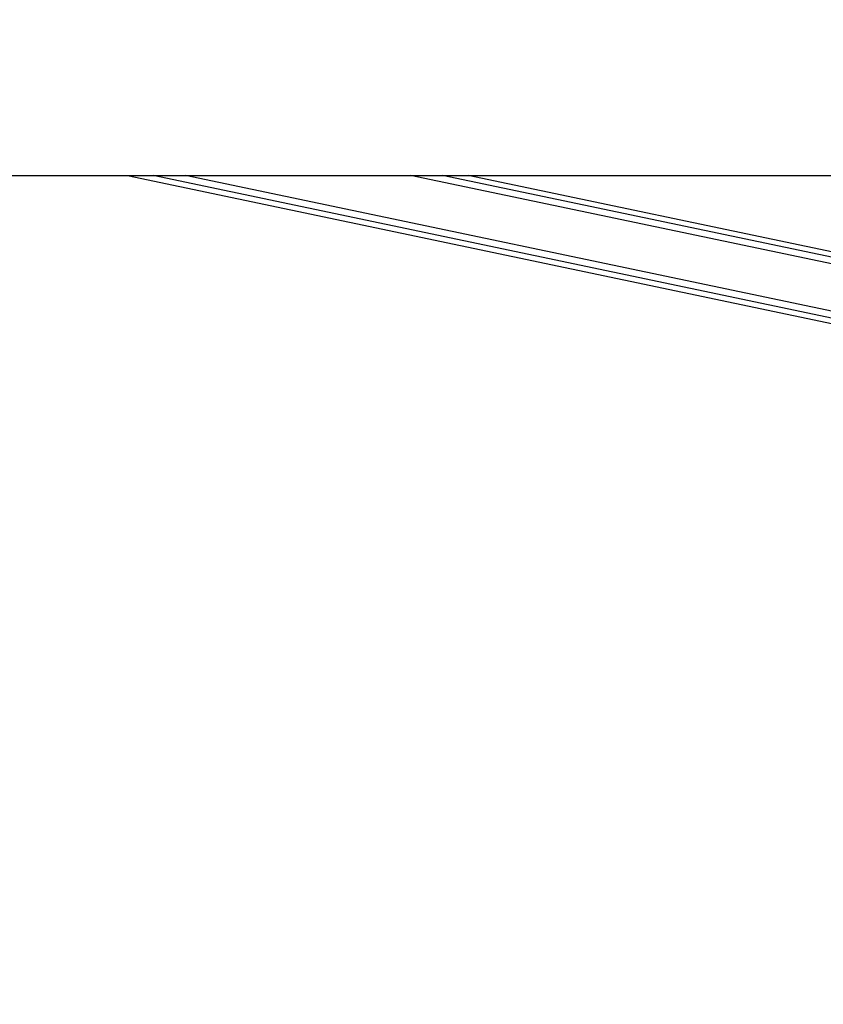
# Model space of a CAD drawing. Header units: millimetres. Extents: x 20 to 22981, y 40 to 19992.
# Tile 3 of 158: x 2988 to 3584, y 5997 to 6728. Entities that reach past the tile are written whole.
import ezdxf

# ---------------------------------------------------------------- set-up
doc = ezdxf.new("R2010")
doc.units = ezdxf.units.MM
doc.header["$LTSCALE"] = 2
doc.layers.add('COMPONENT_GEOMETRY', color=7, linetype='Continuous')
doc.styles.add('SLDTEXTSTYLE0', font='TXT', dxfattribs={"width": 0.75})
doc.dimstyles.new('SLDDIMSTYLE0', dxfattribs={"dimtxt": 100, "dimasz": 6.604, "dimexe": 0, "dimexo": 0.0625, "dimgap": 25, "dimtad": 0, "dimtih": 1, "dimtoh": 1, "dimdec": 0, "dimrnd": 1e-09, "dimzin": 12, "dimdsep": 46, "dimtxsty": 'SLDTEXTSTYLE0', "dimsah": 1, "dimcen": 0.09, "dimadec": 0, "dimazin": 3, "dimtfac": 1, "dimtdec": 0, "dimtofl": 0, "dimtmove": 0, "dimatfit": 3, "dimfxl": 1, "dimfrac": 2, "dimtolj": 1, "dimtzin": 12, "dimarcsym": 0})

# ---------------------------------------------------------------- blocks, each defined once
blk = doc.blocks.new('_D_4')
at = {"layer": 'COMPONENT_GEOMETRY', "color": 7}
for p, q in [((6638.52, 7959.49), (957.92, 7959.49)), ((964.27, 7959.49), (964.27, 5020.18)), ((727.26, 4999.87), (696.79, 4999.87)), ((696.79, 4999.87), (696.79, 4841.12)), ((1201.29, 4999.87), (1231.76, 4999.87)), ((1231.76, 4999.87), (1231.76, 4841.12)), ((696.79, 4841.12), (727.26, 4841.12)), ((1231.76, 4841.12), (1201.29, 4841.12)), ((964.27, 1752.2), (964.27, 4691.5)), ((5939.95, 1752.2), (957.92, 1752.2))]:
    blk.add_line(p, q, dxfattribs=at)
for points in [[(964.27, 7959.49), (963.26, 7952.89), (965.29, 7952.89)], [(964.27, 1752.2), (965.29, 1758.8), (963.26, 1758.8)]]:
    blk.add_solid(points, dxfattribs=at)
at = {"layer": 'COMPONENT_GEOMETRY', "color": 7, "char_height": 100, "attachment_point": 1, "style": 'SLDTEXTSTYLE0'}
for s, insert in [('10\'2.19"', (727.26, 4970.03)), ('3104mm', (691.5, 4820.41))]:
    blk.add_mtext(s, dxfattribs=dict(at, insert=insert))

msp = doc.modelspace()

# ---------------------------------------------------------------- linework, layer by layer
at = {"color": 7, "linetype": 'Continuous', "lineweight": 25}
for p, q in [((1512.02, 6612.47), (4051.92, 6612.47)), ((3067.97, 6612.47), (3897.2, 6437.9)), ((3799.74, 6511.56), (3320.4, 6612.47))]:
    msp.add_line(p, q, dxfattribs=at)
at = {"color": 8, "linetype": 'Continuous', "lineweight": 25}
for p, q in [((3898, 6441.74), (3086.99, 6612.47)), ((3899.02, 6446.56), (3110.91, 6612.47)), ((3829.97, 6496.2), (3277.66, 6612.47)), ((3813.07, 6504.78), (3301.54, 6612.47))]:
    msp.add_line(p, q, dxfattribs=at)
at = {"color": 7, "linetype": 'Continuous', "lineweight": 25}
msp.add_open_spline([(3561.63, 7736), (3492.31, 7697.58), (3318.92, 7601.48), (3040.21, 7448.43), (2517.12, 7161.72), (2007.53, 6883.19), (1602.63, 6661.97), (1512.02, 6612.47)], degree=3, knots=[0, 0, 0, 0, 0.102003, 0.255114, 0.408226, 0.867576, 1, 1, 1, 1], dxfattribs=at)

# ---------------------------------------------------------------- dimensions: what is measured, and where the dimension line sits
at = {"layer": 'COMPONENT_GEOMETRY', "color": 7}
dim = msp.add_linear_dim(base=(964.27, 7959.49), p1=(5942.49, 1752.2), p2=(6641.06, 7959.49), angle=90, dimstyle='SLDDIMSTYLE0', dxfattribs=at)
dim.commit()
dim.dimension.update_dxf_attribs({"geometry": '_D_4', "text_midpoint": (964.27, 4855.84), "dimtype": 160})

doc.saveas('drawing.dxf')
